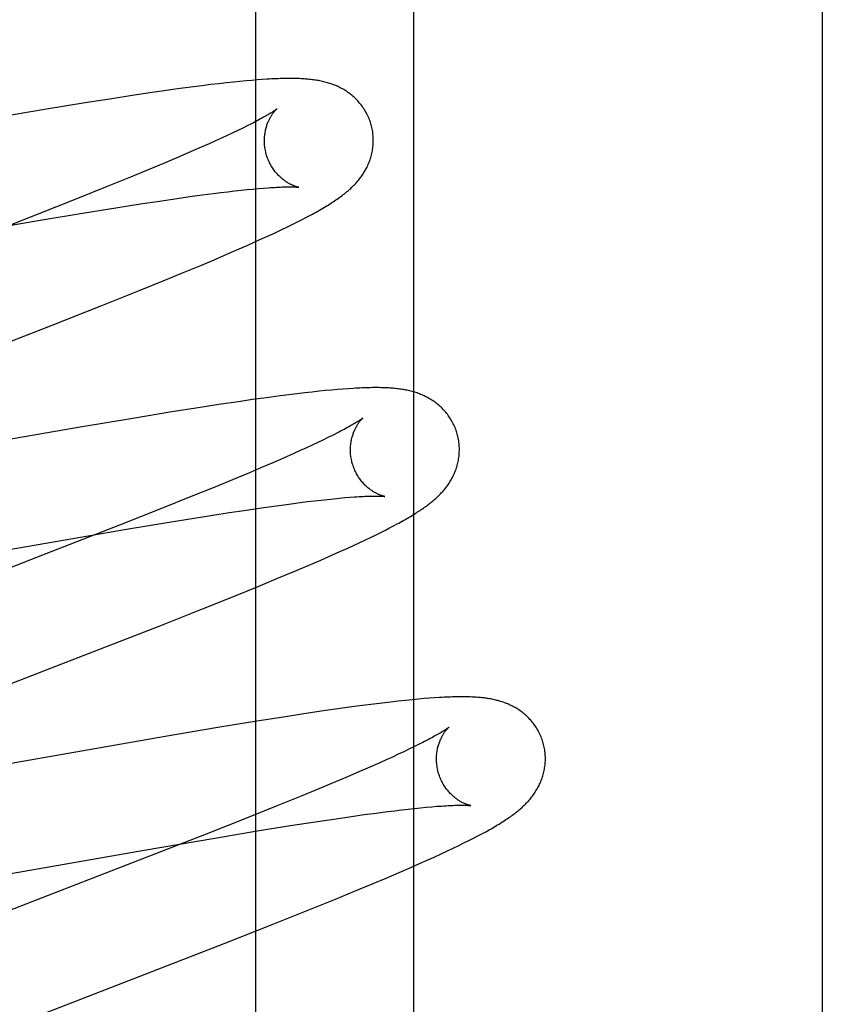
# Model space of a CAD drawing. Header units: inches. Extents: x 0 to 268, y 0 to 174.
# Tile 47 of 71: x 93.365 to 93.512, y 89.348 to 89.529. Entities that reach past the tile are written whole.
import ezdxf

# ---------------------------------------------------------------- set-up
doc = ezdxf.new("R2010")
doc.units = ezdxf.units.IN
doc.header["$LTSCALE"] = 14.749625
doc.header["$MEASUREMENT"] = 0
doc.linetypes.add('HIDDEN', pattern=[0.2, 0.1, -0.1])
doc.layers.add('DEFAULT_2', color=8, linetype='HIDDEN')
doc.layers.add('RIGHTHAND_DOOR_ASSEMBLY', color=7, linetype='CONTINUOUS')

msp = doc.modelspace()

# ---------------------------------------------------------------- linework, layer by layer
at = {"layer": 'DEFAULT_2', "color": 8, "linetype": 'HIDDEN'}
for p, q in [((93.4373, 85.43999), (93.4373, 90.94049)), ((93.40151, 89.51698), (93.40002, 89.51681)), ((93.4029, 89.51714), (93.40151, 89.51698)), ((93.40419, 89.51728), (93.4029, 89.51714)), ((93.40539, 89.5174), (93.40419, 89.51728)), ((93.40651, 89.51751), (93.40539, 89.5174)), ((93.40756, 89.5176), (93.40651, 89.51751)), ((93.40855, 89.51768), (93.40756, 89.5176)), ((93.40948, 89.51774), (93.40855, 89.51768)), ((93.38926, 89.51535), (93.38564, 89.51481)), ((93.39188, 89.51573), (93.38926, 89.51535)), ((93.39441, 89.51608), (93.39188, 89.51573)), ((93.39686, 89.51641), (93.39441, 89.51608)), ((93.39846, 89.51662), (93.39686, 89.51641)), ((93.40002, 89.51681), (93.39846, 89.51662)), ((93.37701, 89.51346), (93.36986, 89.51229)), ((93.38188, 89.51423), (93.37701, 89.51346)), ((93.38564, 89.51481), (93.38188, 89.51423)), ((93.36986, 89.51229), (93.36019, 89.51065)), ((93.40751, 89.50963), (93.40674, 89.50924)), ((93.40408, 89.50795), (93.40307, 89.50747)), ((93.40502, 89.5084), (93.40408, 89.50795)), ((93.40591, 89.50883), (93.40502, 89.5084)), ((93.40674, 89.50924), (93.40591, 89.50883)), ((93.40089, 89.50647), (93.39972, 89.50594)), ((93.40201, 89.50698), (93.40089, 89.50647)), ((93.40307, 89.50747), (93.40201, 89.50698)), ((93.3959, 89.50426), (93.39382, 89.50337)), ((93.39787, 89.50512), (93.3959, 89.50426)), ((93.39972, 89.50594), (93.39787, 89.50512)), ((93.39164, 89.50244), (93.38856, 89.50115)), ((93.39382, 89.50337), (93.39164, 89.50244)), ((93.38856, 89.50115), (93.38532, 89.49981)), ((93.38532, 89.49981), (93.38104, 89.49807)), ((93.38104, 89.49807), (93.37559, 89.49588)), ((93.40055, 89.49682), (93.40189, 89.49698)), ((93.40189, 89.49698), (93.40318, 89.49714)), ((93.40318, 89.49714), (93.40441, 89.49728)), ((93.40441, 89.49728), (93.40559, 89.49741)), ((93.40559, 89.49741), (93.40671, 89.49753)), ((93.40671, 89.49753), (93.40777, 89.49763)), ((93.40777, 89.49763), (93.40876, 89.49772)), ((93.40876, 89.49772), (93.4097, 89.4978)), ((93.37559, 89.49588), (93.36788, 89.49283)), ((93.38717, 89.49491), (93.39062, 89.49543)), ((93.39062, 89.49543), (93.39389, 89.49591)), ((93.39389, 89.49591), (93.39622, 89.49624)), ((93.39622, 89.49624), (93.39845, 89.49654)), ((93.39845, 89.49654), (93.40055, 89.49682)), ((93.37688, 89.49327), (93.38264, 89.4942)), ((93.38264, 89.4942), (93.38717, 89.49491)), ((93.36788, 89.49283), (93.35551, 89.48799)), ((93.35569, 89.48968), (93.36873, 89.49192)), ((93.36873, 89.49192), (93.37688, 89.49327)), ((93.4151, 89.49117), (93.41599, 89.49162)), ((93.41599, 89.49162), (93.41683, 89.49204)), ((93.41683, 89.49204), (93.41761, 89.49245)), ((93.41197, 89.48966), (93.41309, 89.49019)), ((93.41309, 89.49019), (93.41413, 89.4907)), ((93.41413, 89.4907), (93.4151, 89.49117)), ((93.40674, 89.48728), (93.40815, 89.48791)), ((93.40815, 89.48791), (93.40949, 89.48852)), ((93.40949, 89.48852), (93.41077, 89.4891)), ((93.41077, 89.4891), (93.41197, 89.48966)), ((93.403, 89.48564), (93.40528, 89.48663)), ((93.40528, 89.48663), (93.40674, 89.48728)), ((93.3982, 89.48361), (93.40064, 89.48463)), ((93.40064, 89.48463), (93.403, 89.48564)), ((93.39483, 89.48221), (93.3982, 89.48361)), ((93.38675, 89.47891), (93.39132, 89.48076)), ((93.39132, 89.48076), (93.39483, 89.48221)), ((93.38002, 89.47622), (93.38675, 89.47891)), ((93.37091, 89.47263), (93.38002, 89.47622)), ((93.34483, 89.46252), (93.37091, 89.47263)), ((93.42332, 89.4608), (93.42226, 89.46071)), ((93.42431, 89.46088), (93.42332, 89.4608)), ((93.42526, 89.46095), (93.42431, 89.46088)), ((93.40773, 89.45895), (93.40512, 89.45857)), ((93.41028, 89.4593), (93.40773, 89.45895)), ((93.41275, 89.45963), (93.41028, 89.4593)), ((93.41434, 89.45983), (93.41275, 89.45963)), ((93.41585, 89.46002), (93.41434, 89.45983)), ((93.41728, 89.46019), (93.41585, 89.46002)), ((93.41864, 89.46034), (93.41728, 89.46019)), ((93.41992, 89.46048), (93.41864, 89.46034)), ((93.42113, 89.4606), (93.41992, 89.46048)), ((93.42226, 89.46071), (93.42113, 89.4606)), ((93.39775, 89.45745), (93.39287, 89.45668)), ((93.4015, 89.45803), (93.39775, 89.45745)), ((93.40512, 89.45857), (93.4015, 89.45803)), ((93.38572, 89.45551), (93.37605, 89.45388)), ((93.39287, 89.45668), (93.38572, 89.45551)), ((93.37605, 89.45388), (93.33076, 89.44599)), ((93.42154, 89.45197), (93.42064, 89.45153)), ((93.42239, 89.45238), (93.42154, 89.45197)), ((93.42316, 89.45278), (93.42239, 89.45238)), ((93.4176, 89.4501), (93.41647, 89.44958)), ((93.41867, 89.45059), (93.4176, 89.4501)), ((93.41969, 89.45107), (93.41867, 89.45059)), ((93.42064, 89.45153), (93.41969, 89.45107)), ((93.41342, 89.44822), (93.41143, 89.44736)), ((93.41529, 89.44905), (93.41342, 89.44822)), ((93.41647, 89.44958), (93.41529, 89.44905)), ((93.40934, 89.44646), (93.40714, 89.44552)), ((93.41143, 89.44736), (93.40934, 89.44646)), ((93.40714, 89.44552), (93.40404, 89.44423)), ((93.40078, 89.44289), (93.39647, 89.44113)), ((93.40404, 89.44423), (93.40078, 89.44289)), ((93.39647, 89.44113), (93.391, 89.43894)), ((93.42365, 89.44085), (93.42465, 89.44094)), ((93.42465, 89.44094), (93.42558, 89.44102)), ((93.40652, 89.43866), (93.40979, 89.43914)), ((93.40979, 89.43914), (93.41212, 89.43946)), ((93.41212, 89.43946), (93.41435, 89.43977)), ((93.41435, 89.43977), (93.41645, 89.44004)), ((93.41645, 89.44004), (93.41779, 89.44021)), ((93.41779, 89.44021), (93.41908, 89.44036)), ((93.41908, 89.44036), (93.42031, 89.4405)), ((93.42031, 89.4405), (93.42148, 89.44063)), ((93.42148, 89.44063), (93.4226, 89.44075)), ((93.4226, 89.44075), (93.42365, 89.44085)), ((93.391, 89.43894), (93.38326, 89.43587)), ((93.39276, 89.4365), (93.39853, 89.43743)), ((93.39853, 89.43743), (93.40307, 89.43814)), ((93.40307, 89.43814), (93.40652, 89.43866)), ((93.38326, 89.43587), (93.36978, 89.43061)), ((93.3846, 89.43514), (93.39276, 89.4365)), ((93.43286, 89.43538), (93.43358, 89.43575)), ((93.43358, 89.43575), (93.43425, 89.43611)), ((93.37153, 89.4329), (93.3846, 89.43514)), ((93.42847, 89.43321), (93.42947, 89.43368)), ((93.42947, 89.43368), (93.4304, 89.43414)), ((93.4304, 89.43414), (93.43128, 89.43457)), ((93.43128, 89.43457), (93.4321, 89.43498)), ((93.4321, 89.43498), (93.43286, 89.43538)), ((93.32571, 89.42492), (93.37153, 89.4329)), ((93.42505, 89.43162), (93.42626, 89.43217)), ((93.42626, 89.43217), (93.4274, 89.4327)), ((93.4274, 89.4327), (93.42847, 89.43321)), ((93.36978, 89.43061), (93.34205, 89.41988)), ((93.42023, 89.42948), (93.4224, 89.43043)), ((93.4224, 89.43043), (93.42376, 89.43104)), ((93.42376, 89.43104), (93.42505, 89.43162)), ((93.4155, 89.42745), (93.41791, 89.42848)), ((93.41791, 89.42848), (93.42023, 89.42948)), ((93.41218, 89.42606), (93.4155, 89.42745)), ((93.4042, 89.42279), (93.40872, 89.42463)), ((93.40872, 89.42463), (93.41218, 89.42606)), ((93.39852, 89.42051), (93.4042, 89.42279)), ((93.39055, 89.41735), (93.39852, 89.42051)), ((93.37682, 89.41199), (93.39055, 89.41735)), ((93.36023, 89.40557), (93.37682, 89.41199)), ((93.42996, 89.40302), (93.42837, 89.40282)), ((93.43152, 89.40322), (93.42996, 89.40302)), ((93.43303, 89.4034), (93.43152, 89.40322)), ((93.43445, 89.40356), (93.43303, 89.4034)), ((93.43577, 89.4037), (93.43445, 89.40356)), ((93.437, 89.40382), (93.43577, 89.4037)), ((93.43815, 89.40393), (93.437, 89.40382)), ((93.43921, 89.40402), (93.43815, 89.40393)), ((93.44021, 89.4041), (93.43921, 89.40402)), ((93.44115, 89.40417), (93.44021, 89.4041)), ((93.41714, 89.40122), (93.41338, 89.40064)), ((93.42076, 89.40176), (93.41714, 89.40122)), ((93.42338, 89.40214), (93.42076, 89.40176)), ((93.42592, 89.40249), (93.42338, 89.40214)), ((93.42837, 89.40282), (93.42592, 89.40249)), ((93.4085, 89.39986), (93.40136, 89.39869)), ((93.41338, 89.40064), (93.4085, 89.39986)), ((93.40136, 89.39869), (93.39169, 89.39706)), ((93.39169, 89.39706), (93.34643, 89.38917)), ((93.43894, 89.39597), (93.43816, 89.39558)), ((93.43547, 89.39427), (93.43445, 89.3938)), ((93.43642, 89.39473), (93.43547, 89.39427)), ((93.43732, 89.39517), (93.43642, 89.39473)), ((93.43816, 89.39558), (93.43732, 89.39517)), ((93.43108, 89.39226), (93.42922, 89.39144)), ((93.43226, 89.39279), (93.43108, 89.39226)), ((93.43338, 89.3933), (93.43226, 89.39279)), ((93.43445, 89.3938), (93.43338, 89.3933)), ((93.42724, 89.39058), (93.42516, 89.38968)), ((93.42922, 89.39144), (93.42724, 89.39058)), ((93.42296, 89.38875), (93.41989, 89.38746)), ((93.42516, 89.38968), (93.42296, 89.38875)), ((93.41989, 89.38746), (93.41664, 89.38612)), ((93.41664, 89.38612), (93.41235, 89.38438)), ((93.41235, 89.38438), (93.40691, 89.38219)), ((93.42818, 89.38271), (93.43038, 89.38301)), ((93.43038, 89.38301), (93.43247, 89.38328)), ((93.43247, 89.38328), (93.4338, 89.38344)), ((93.4338, 89.38344), (93.43508, 89.38359)), ((93.43508, 89.38359), (93.43629, 89.38373)), ((93.43629, 89.38373), (93.43746, 89.38386)), ((93.43746, 89.38386), (93.43856, 89.38397)), ((93.43856, 89.38397), (93.4396, 89.38407)), ((93.4396, 89.38407), (93.44059, 89.38416)), ((93.44059, 89.38416), (93.44151, 89.38424)), ((93.40691, 89.38219), (93.39919, 89.37914)), ((93.41467, 89.38069), (93.41918, 89.38139)), ((93.41918, 89.38139), (93.42261, 89.38191)), ((93.42261, 89.38191), (93.42586, 89.38238)), ((93.42586, 89.38238), (93.42818, 89.38271)), ((93.40081, 89.37842), (93.40893, 89.37977)), ((93.40893, 89.37977), (93.41467, 89.38069)), ((93.39919, 89.37914), (93.38578, 89.3739)), ((93.38779, 89.37619), (93.40081, 89.37842)), ((93.44652, 89.37751), (93.44742, 89.37796)), ((93.44742, 89.37796), (93.44826, 89.37838)), ((93.44826, 89.37838), (93.44905, 89.37879)), ((93.34207, 89.36823), (93.38779, 89.37619)), ((93.44231, 89.3755), (93.44347, 89.37604)), ((93.44347, 89.37604), (93.44455, 89.37655)), ((93.44455, 89.37655), (93.44557, 89.37704)), ((93.44557, 89.37704), (93.44652, 89.37751)), ((93.43835, 89.37371), (93.43975, 89.37434)), ((93.43975, 89.37434), (93.44107, 89.37493)), ((93.44107, 89.37493), (93.44231, 89.3755)), ((93.38578, 89.3739), (93.34473, 89.35798)), ((93.43461, 89.37207), (93.43688, 89.37306)), ((93.43688, 89.37306), (93.43835, 89.37371)), ((93.42983, 89.37004), (93.43226, 89.37107)), ((93.43226, 89.37107), (93.43461, 89.37207)), ((93.42294, 89.3672), (93.42645, 89.36864)), ((93.42645, 89.36864), (93.42983, 89.37004)), ((93.41837, 89.36534), (93.42294, 89.3672)), ((93.41164, 89.36266), (93.41837, 89.36534)), ((93.40252, 89.35906), (93.41164, 89.36266)), ((93.35522, 89.34071), (93.40252, 89.35906))]:
    msp.add_line(p, q, dxfattribs=at)
for points in [[(93.42949, 89.50942), (93.42943, 89.50963), (93.42935, 89.50988), (93.42927, 89.51012), (93.42918, 89.51037), (93.42909, 89.51061), (93.42898, 89.51084), (93.42888, 89.51108), (93.42877, 89.51131), (93.42865, 89.51154), (93.42852, 89.51177), (93.4284, 89.51199), (93.42826, 89.51221), (93.42813, 89.51242), (93.42798, 89.51263), (93.42784, 89.51284), (93.42769, 89.51304), (93.42753, 89.51324), (93.42737, 89.51343), (93.42721, 89.51362), (93.42704, 89.51381), (93.42687, 89.51399), (93.4267, 89.51416), (93.42653, 89.51433), (93.42635, 89.51449), (93.42617, 89.51465), (93.42599, 89.51481), (93.4258, 89.51496), (93.42562, 89.51511), (93.42543, 89.51525), (93.42523, 89.51539), (93.42504, 89.51552), (93.42484, 89.51565), (93.42464, 89.51578), (93.42444, 89.5159), (93.42423, 89.51601), (93.42403, 89.51613), (93.42382, 89.51624), (93.42361, 89.51634), (93.4234, 89.51644), (93.42319, 89.51653), (93.42298, 89.51663), (93.42277, 89.51671), (93.42255, 89.5168), (93.42233, 89.51688), (93.42211, 89.51696), (93.42189, 89.51703), (93.42167, 89.5171), (93.42144, 89.51717), (93.42122, 89.51723), (93.42099, 89.51729), (93.42076, 89.51735), (93.42054, 89.5174), (93.42031, 89.51745), (93.42008, 89.5175), (93.41985, 89.51754), (93.41962, 89.51758), (93.41938, 89.51762), (93.41915, 89.51766), (93.41891, 89.51769), (93.41867, 89.51772), (93.41843, 89.51775), (93.41818, 89.51778), (93.41794, 89.5178), (93.41768, 89.51782), (93.41743, 89.51784), (93.41716, 89.51786), (93.4169, 89.51788), (93.41662, 89.51789), (93.41634, 89.51791), (93.41606, 89.51792), (93.41576, 89.51793), (93.41546, 89.51793), (93.41515, 89.51794), (93.41484, 89.51794), (93.41451, 89.51794), (93.41418, 89.51794), (93.41384, 89.51794), (93.41349, 89.51793), (93.41313, 89.51792), (93.41277, 89.51791), (93.41239, 89.5179), (93.41201, 89.51788), (93.41161, 89.51787), (93.41121, 89.51785), (93.41079, 89.51783), (93.41036, 89.5178), (93.40948, 89.51774)], [(93.41217, 89.51235), (93.41216, 89.51235), (93.41215, 89.51233), (93.41212, 89.51231), (93.41209, 89.51229), (93.41205, 89.51226), (93.412, 89.51222), (93.41193, 89.51217), (93.41186, 89.51212), (93.41178, 89.51206), (93.41168, 89.512), (93.41157, 89.51192), (93.41145, 89.51184), (93.41131, 89.51176), (93.41116, 89.51166), (93.411, 89.51156), (93.41082, 89.51145), (93.41063, 89.51134), (93.41042, 89.51122), (93.4102, 89.51109), (93.40996, 89.51095), (93.40971, 89.51081), (93.40944, 89.51066), (93.40916, 89.5105), (93.40886, 89.51034), (93.40854, 89.51017), (93.40821, 89.51), (93.40787, 89.50982), (93.40751, 89.50963)], [(93.41022, 89.50406), (93.41017, 89.50426), (93.41012, 89.50449), (93.41007, 89.50472), (93.41002, 89.50496), (93.40999, 89.50519), (93.40995, 89.50543), (93.40993, 89.50566), (93.40991, 89.5059), (93.4099, 89.50613), (93.40989, 89.50636), (93.40989, 89.50659), (93.40989, 89.50681), (93.4099, 89.50704), (93.40992, 89.50726), (93.40994, 89.50747), (93.40997, 89.50769), (93.41, 89.5079), (93.41003, 89.5081), (93.41007, 89.5083), (93.41011, 89.50849), (93.41015, 89.50868), (93.4102, 89.50887), (93.41025, 89.50905), (93.41031, 89.50922), (93.41036, 89.50939), (93.41042, 89.50956), (93.41048, 89.50972), (93.41054, 89.50987), (93.4106, 89.51002), (93.41067, 89.51017), (93.41073, 89.5103), (93.4108, 89.51044), (93.41086, 89.51057), (93.41093, 89.51069), (93.411, 89.51081), (93.41106, 89.51093), (93.41113, 89.51104), (93.41119, 89.51114), (93.41126, 89.51125), (93.41132, 89.51134), (93.41139, 89.51144), (93.41145, 89.51152), (93.41151, 89.51161), (93.41157, 89.51169), (93.41163, 89.51177), (93.41169, 89.51184), (93.41175, 89.51191), (93.4118, 89.51197), (93.41185, 89.51203), (93.4119, 89.51208), (93.41195, 89.51213), (93.41199, 89.51218), (93.41203, 89.51222), (93.41206, 89.51225), (93.4121, 89.51228), (93.41212, 89.51231), (93.41214, 89.51233), (93.41216, 89.51234), (93.41217, 89.51235), (93.41217, 89.51235)], [(93.41761, 89.49245), (93.41799, 89.49265), (93.41835, 89.49284), (93.4187, 89.49303), (93.41904, 89.49322), (93.41938, 89.49341), (93.4197, 89.49359), (93.42002, 89.49377), (93.42032, 89.49394), (93.42062, 89.49412), (93.42091, 89.49429), (93.4212, 89.49446), (93.42148, 89.49463), (93.42175, 89.4948), (93.42201, 89.49497), (93.42227, 89.49513), (93.42252, 89.4953), (93.42277, 89.49546), (93.42301, 89.49562), (93.42325, 89.49579), (93.42348, 89.49595), (93.42371, 89.49611), (93.42393, 89.49627), (93.42415, 89.49644), (93.42436, 89.4966), (93.42457, 89.49676), (93.42477, 89.49693), (93.42497, 89.49709), (93.42517, 89.49725), (93.42536, 89.49742), (93.42554, 89.49758), (93.42573, 89.49775), (93.4259, 89.49792), (93.42608, 89.49809), (93.42625, 89.49826), (93.42642, 89.49843), (93.42658, 89.49861), (93.42674, 89.49878), (93.4269, 89.49896), (93.42706, 89.49914), (93.42721, 89.49932), (93.42735, 89.4995), (93.42749, 89.49969), (93.42763, 89.49987), (93.42777, 89.50006), (93.4279, 89.50025), (93.42803, 89.50045), (93.42815, 89.50065), (93.42828, 89.50085), (93.4284, 89.50105), (93.42851, 89.50126), (93.42862, 89.50147), (93.42873, 89.50168), (93.42883, 89.50189), (93.42893, 89.50211), (93.42902, 89.50232), (93.42911, 89.50254), (93.4292, 89.50276), (93.42928, 89.50299), (93.42935, 89.50322), (93.42942, 89.50345), (93.42949, 89.50368), (93.42955, 89.50391), (93.42961, 89.50415), (93.42966, 89.50439), (93.42971, 89.50464), (93.42975, 89.50488), (93.42979, 89.50513), (93.42982, 89.50538), (93.42984, 89.50563), (93.42986, 89.50588), (93.42987, 89.50614), (93.42988, 89.50639), (93.42988, 89.50665), (93.42988, 89.5069), (93.42987, 89.50716), (93.42985, 89.50742), (93.42982, 89.50767), (93.42979, 89.50793), (93.42976, 89.50819), (93.42972, 89.50844), (93.42967, 89.5087), (93.42961, 89.50895), (93.42955, 89.50921), (93.42949, 89.50942)], [(93.41617, 89.49796), (93.41618, 89.49796), (93.41617, 89.49796), (93.41616, 89.49796), (93.41613, 89.49797), (93.41611, 89.49797), (93.41607, 89.49798), (93.41603, 89.49799), (93.41598, 89.498), (93.41593, 89.49802), (93.41587, 89.49803), (93.4158, 89.49805), (93.41573, 89.49807), (93.41566, 89.4981), (93.41558, 89.49812), (93.4155, 89.49815), (93.41541, 89.49818), (93.41532, 89.49822), (93.41523, 89.49826), (93.41513, 89.4983), (93.41503, 89.49834), (93.41493, 89.49839), (93.41482, 89.49844), (93.41471, 89.49849), (93.4146, 89.49855), (93.41449, 89.49861), (93.41437, 89.49867), (93.41426, 89.49874), (93.41413, 89.49881), (93.41401, 89.49889), (93.41389, 89.49897), (93.41376, 89.49906), (93.41363, 89.49915), (93.4135, 89.49924), (93.41337, 89.49934), (93.41323, 89.49945), (93.4131, 89.49956), (93.41296, 89.49968), (93.41283, 89.4998), (93.41269, 89.49993), (93.41255, 89.50006), (93.41242, 89.5002), (93.41228, 89.50035), (93.41214, 89.5005), (93.41201, 89.50066), (93.41187, 89.50082), (93.41174, 89.50099), (93.41161, 89.50116), (93.41149, 89.50134), (93.41136, 89.50153), (93.41124, 89.50172), (93.41113, 89.50192), (93.41101, 89.50212), (93.41091, 89.50232), (93.4108, 89.50253), (93.4107, 89.50274), (93.41061, 89.50296), (93.41052, 89.50318), (93.41043, 89.5034), (93.41036, 89.50363), (93.41028, 89.50386), (93.41022, 89.50406)], [(93.4097, 89.4978), (93.41058, 89.49787), (93.41099, 89.49789), (93.41139, 89.49792), (93.41177, 89.49794), (93.41213, 89.49796), (93.41248, 89.49798), (93.41281, 89.49799), (93.41312, 89.49801), (93.41342, 89.49802), (93.4137, 89.49802), (93.41397, 89.49803), (93.41422, 89.49803), (93.41445, 89.49803), (93.41466, 89.49803), (93.41486, 89.49803), (93.41504, 89.49803), (93.41521, 89.49802), (93.41536, 89.49802), (93.41549, 89.49801), (93.41561, 89.49801), (93.41572, 89.498), (93.41582, 89.49799), (93.4159, 89.49799), (93.41597, 89.49798), (93.41603, 89.49798), (93.41608, 89.49797), (93.41612, 89.49797), (93.41615, 89.49796), (93.41617, 89.49796), (93.41617, 89.49796)], [(93.44528, 89.45262), (93.44522, 89.45284), (93.44515, 89.45309), (93.44506, 89.45333), (93.44497, 89.45357), (93.44488, 89.45382), (93.44477, 89.45405), (93.44467, 89.45429), (93.44456, 89.45452), (93.44444, 89.45475), (93.44431, 89.45498), (93.44419, 89.4552), (93.44405, 89.45542), (93.44391, 89.45563), (93.44377, 89.45584), (93.44363, 89.45605), (93.44347, 89.45625), (93.44332, 89.45645), (93.44316, 89.45664), (93.443, 89.45683), (93.44283, 89.45702), (93.44266, 89.4572), (93.44249, 89.45737), (93.44232, 89.45754), (93.44214, 89.45771), (93.44196, 89.45787), (93.44178, 89.45802), (93.44159, 89.45817), (93.4414, 89.45832), (93.44121, 89.45846), (93.44102, 89.4586), (93.44083, 89.45873), (93.44063, 89.45886), (93.44043, 89.45899), (93.44022, 89.45911), (93.44002, 89.45923), (93.43981, 89.45934), (93.43961, 89.45945), (93.4394, 89.45955), (93.43919, 89.45965), (93.43898, 89.45975), (93.43877, 89.45984), (93.43855, 89.45992), (93.43834, 89.46001), (93.43812, 89.46009), (93.4379, 89.46017), (93.43768, 89.46024), (93.43745, 89.46031), (93.43723, 89.46038), (93.437, 89.46044), (93.43678, 89.4605), (93.43655, 89.46056), (93.43632, 89.46061), (93.43609, 89.46066), (93.43587, 89.4607), (93.43564, 89.46075), (93.4354, 89.46079), (93.43517, 89.46083), (93.43494, 89.46086), (93.4347, 89.4609), (93.43447, 89.46093), (93.43423, 89.46096), (93.43398, 89.46098), (93.43374, 89.46101), (93.43349, 89.46103), (93.43323, 89.46105), (93.43297, 89.46107), (93.4327, 89.46109), (93.43243, 89.4611), (93.43215, 89.46111), (93.43186, 89.46113), (93.43157, 89.46113), (93.43127, 89.46114), (93.43096, 89.46115), (93.43064, 89.46115), (93.43031, 89.46115), (93.42998, 89.46115), (93.42964, 89.46115), (93.42929, 89.46114), (93.42893, 89.46113), (93.42856, 89.46112), (93.42819, 89.46111), (93.4278, 89.46109), (93.4274, 89.46108), (93.42699, 89.46106), (93.42658, 89.46103), (93.42615, 89.46101), (93.42526, 89.46095)], [(93.42797, 89.45556), (93.42796, 89.45556), (93.42794, 89.45554), (93.42792, 89.45553), (93.42789, 89.4555), (93.42785, 89.45547), (93.4278, 89.45544), (93.42774, 89.4554), (93.42767, 89.45535), (93.4276, 89.45529), (93.4275, 89.45523), (93.4274, 89.45516), (93.42729, 89.45509), (93.42716, 89.455), (93.42702, 89.45492), (93.42687, 89.45482), (93.4267, 89.45472), (93.42653, 89.45461), (93.42633, 89.45449), (93.42612, 89.45437), (93.4259, 89.45424), (93.42566, 89.45411), (93.42541, 89.45397), (93.42513, 89.45382), (93.42485, 89.45366), (93.42454, 89.45349), (93.42422, 89.45332), (93.42388, 89.45315), (93.42353, 89.45296), (93.42316, 89.45278)], [(93.42602, 89.44727), (93.42596, 89.44747), (93.42591, 89.4477), (93.42586, 89.44794), (93.42581, 89.44817), (93.42578, 89.44841), (93.42574, 89.44864), (93.42572, 89.44887), (93.4257, 89.44911), (93.42569, 89.44934), (93.42568, 89.44957), (93.42568, 89.4498), (93.42569, 89.45002), (93.4257, 89.45025), (93.42571, 89.45047), (93.42573, 89.45068), (93.42576, 89.4509), (93.42579, 89.45111), (93.42582, 89.45131), (93.42586, 89.45151), (93.4259, 89.45171), (93.42595, 89.4519), (93.426, 89.45208), (93.42605, 89.45226), (93.4261, 89.45244), (93.42616, 89.45261), (93.42621, 89.45277), (93.42627, 89.45293), (93.42633, 89.45309), (93.4264, 89.45324), (93.42646, 89.45338), (93.42653, 89.45352), (93.42659, 89.45366), (93.42666, 89.45378), (93.42672, 89.45391), (93.42679, 89.45403), (93.42686, 89.45414), (93.42692, 89.45425), (93.42699, 89.45436), (93.42705, 89.45446), (93.42712, 89.45456), (93.42718, 89.45465), (93.42725, 89.45474), (93.42731, 89.45482), (93.42737, 89.4549), (93.42743, 89.45498), (93.42749, 89.45505), (93.42754, 89.45512), (93.4276, 89.45518), (93.42765, 89.45524), (93.42769, 89.45529), (93.42774, 89.45534), (93.42778, 89.45539), (93.42782, 89.45543), (93.42786, 89.45546), (93.42789, 89.45549), (93.42791, 89.45552), (93.42793, 89.45554), (93.42795, 89.45555), (93.42796, 89.45556), (93.42797, 89.45556)], [(93.43425, 89.43611), (93.43457, 89.43628), (93.43488, 89.43646), (93.43518, 89.43662), (93.43547, 89.43679), (93.43576, 89.43695), (93.43603, 89.43711), (93.4363, 89.43726), (93.43656, 89.43742), (93.43682, 89.43757), (93.43707, 89.43772), (93.43731, 89.43787), (93.43755, 89.43802), (93.43778, 89.43816), (93.43801, 89.43831), (93.43824, 89.43845), (93.43846, 89.4386), (93.43867, 89.43874), (93.43888, 89.43889), (93.43909, 89.43903), (93.4393, 89.43918), (93.4395, 89.43932), (93.43969, 89.43946), (93.43989, 89.43961), (93.44008, 89.43976), (93.44027, 89.4399), (93.44046, 89.44005), (93.44064, 89.4402), (93.44082, 89.44035), (93.441, 89.4405), (93.44118, 89.44066), (93.44136, 89.44081), (93.44153, 89.44097), (93.4417, 89.44113), (93.44187, 89.4413), (93.44204, 89.44146), (93.4422, 89.44163), (93.44236, 89.4418), (93.44252, 89.44197), (93.44268, 89.44215), (93.44283, 89.44233), (93.44298, 89.44251), (93.44313, 89.44269), (93.44327, 89.44287), (93.44341, 89.44306), (93.44354, 89.44325), (93.44367, 89.44344), (93.4438, 89.44363), (93.44393, 89.44383), (93.44405, 89.44403), (93.44417, 89.44423), (93.44429, 89.44444), (93.4444, 89.44465), (93.44451, 89.44486), (93.44461, 89.44507), (93.44471, 89.44529), (93.4448, 89.44551), (93.44489, 89.44573), (93.44498, 89.44595), (93.44506, 89.44618), (93.44514, 89.4464), (93.44521, 89.44663), (93.44528, 89.44687), (93.44534, 89.4471), (93.4454, 89.44734), (93.44545, 89.44758), (93.4455, 89.44783), (93.44554, 89.44807), (93.44558, 89.44832), (93.44561, 89.44857), (93.44563, 89.44882), (93.44565, 89.44908), (93.44566, 89.44933), (93.44567, 89.44959), (93.44567, 89.44985), (93.44567, 89.4501), (93.44566, 89.45036), (93.44564, 89.45062), (93.44562, 89.45088), (93.44559, 89.45114), (93.44555, 89.45139), (93.44551, 89.45165), (93.44546, 89.45191), (93.4454, 89.45216), (93.44534, 89.45241), (93.44528, 89.45262)], [(93.43196, 89.44117), (93.43197, 89.44117), (93.43196, 89.44117), (93.43195, 89.44117), (93.43193, 89.44118), (93.4319, 89.44118), (93.43186, 89.44119), (93.43182, 89.4412), (93.43178, 89.44121), (93.43172, 89.44122), (93.43166, 89.44124), (93.4316, 89.44126), (93.43153, 89.44128), (93.43146, 89.4413), (93.43138, 89.44133), (93.4313, 89.44136), (93.43121, 89.44139), (93.43112, 89.44142), (93.43103, 89.44146), (93.43093, 89.4415), (93.43083, 89.44154), (93.43073, 89.44159), (93.43062, 89.44164), (93.43051, 89.44169), (93.4304, 89.44175), (93.43029, 89.44181), (93.43017, 89.44187), (93.43006, 89.44194), (93.42993, 89.44201), (93.42981, 89.44209), (93.42969, 89.44217), (93.42956, 89.44226), (93.42943, 89.44235), (93.4293, 89.44244), (93.42916, 89.44255), (93.42903, 89.44265), (93.4289, 89.44276), (93.42876, 89.44288), (93.42863, 89.443), (93.42849, 89.44313), (93.42835, 89.44326), (93.42821, 89.4434), (93.42808, 89.44355), (93.42794, 89.4437), (93.4278, 89.44386), (93.42767, 89.44402), (93.42754, 89.44419), (93.42741, 89.44437), (93.42728, 89.44455), (93.42716, 89.44473), (93.42704, 89.44492), (93.42692, 89.44512), (93.42681, 89.44532), (93.4267, 89.44553), (93.42659, 89.44573), (93.42649, 89.44595), (93.4264, 89.44617), (93.42631, 89.44639), (93.42623, 89.44661), (93.42615, 89.44684), (93.42607, 89.44707), (93.42602, 89.44727)], [(93.42558, 89.44102), (93.42645, 89.44108), (93.42686, 89.44111), (93.42726, 89.44113), (93.42763, 89.44116), (93.428, 89.44117), (93.42834, 89.44119), (93.42867, 89.44121), (93.42898, 89.44122), (93.42927, 89.44123), (93.42954, 89.44123), (93.42979, 89.44124), (93.43003, 89.44124), (93.43026, 89.44124), (93.43046, 89.44124), (93.43065, 89.44124), (93.43083, 89.44124), (93.43099, 89.44123), (93.43114, 89.44123), (93.43128, 89.44122), (93.4314, 89.44122), (93.43151, 89.44121), (93.4316, 89.4412), (93.43169, 89.4412), (93.43176, 89.44119), (93.43182, 89.44119), (93.43187, 89.44118), (93.43191, 89.44118), (93.43194, 89.44117), (93.43196, 89.44117), (93.43196, 89.44117)], [(93.46108, 89.39583), (93.46101, 89.39605), (93.46094, 89.39629), (93.46085, 89.39654), (93.46076, 89.39678), (93.46067, 89.39702), (93.46057, 89.39726), (93.46046, 89.3975), (93.46035, 89.39773), (93.46023, 89.39796), (93.46011, 89.39818), (93.45998, 89.39841), (93.45985, 89.39863), (93.45971, 89.39884), (93.45957, 89.39905), (93.45942, 89.39926), (93.45927, 89.39946), (93.45911, 89.39966), (93.45895, 89.39985), (93.45879, 89.40004), (93.45863, 89.40022), (93.45846, 89.4004), (93.45829, 89.40058), (93.45811, 89.40075), (93.45793, 89.40091), (93.45775, 89.40107), (93.45757, 89.40123), (93.45739, 89.40138), (93.4572, 89.40152), (93.45701, 89.40166), (93.45682, 89.4018), (93.45662, 89.40194), (93.45643, 89.40207), (93.45623, 89.40219), (93.45602, 89.40231), (93.45582, 89.40243), (93.45561, 89.40254), (93.4554, 89.40265), (93.4552, 89.40276), (93.45499, 89.40285), (93.45478, 89.40295), (93.45457, 89.40304), (93.45435, 89.40313), (93.45414, 89.40321), (93.45392, 89.40329), (93.4537, 89.40337), (93.45348, 89.40345), (93.45325, 89.40352), (93.45303, 89.40358), (93.4528, 89.40365), (93.45258, 89.40371), (93.45235, 89.40376), (93.45212, 89.40381), (93.4519, 89.40386), (93.45167, 89.40391), (93.45144, 89.40396), (93.45121, 89.404), (93.45098, 89.40403), (93.45074, 89.40407), (93.45051, 89.4041), (93.45027, 89.40414), (93.45003, 89.40416), (93.44979, 89.40419), (93.44954, 89.40422), (93.44929, 89.40424), (93.44904, 89.40426), (93.44878, 89.40428), (93.44851, 89.40429), (93.44824, 89.40431), (93.44796, 89.40432), (93.44768, 89.40433), (93.44739, 89.40434), (93.44709, 89.40435), (93.44678, 89.40436), (93.44647, 89.40436), (93.44615, 89.40436), (93.44582, 89.40436), (93.44548, 89.40436), (93.44513, 89.40435), (93.44478, 89.40434), (93.44442, 89.40433), (93.44405, 89.40432), (93.44366, 89.40431), (93.44327, 89.40429), (93.44287, 89.40427), (93.44245, 89.40425), (93.44203, 89.40422), (93.44115, 89.40417)], [(93.44376, 89.39877), (93.44375, 89.39877), (93.44374, 89.39876), (93.44371, 89.39874), (93.44368, 89.39872), (93.44365, 89.39869), (93.4436, 89.39865), (93.44354, 89.39861), (93.44347, 89.39856), (93.4434, 89.39851), (93.44331, 89.39845), (93.44321, 89.39838), (93.44309, 89.3983), (93.44297, 89.39822), (93.44283, 89.39813), (93.44267, 89.39804), (93.4425, 89.39793), (93.44232, 89.39782), (93.44212, 89.3977), (93.44191, 89.39758), (93.44168, 89.39745), (93.44144, 89.39731), (93.44118, 89.39716), (93.4409, 89.39701), (93.44062, 89.39685), (93.44031, 89.39669), (93.43999, 89.39652), (93.43965, 89.39634), (93.4393, 89.39616), (93.43894, 89.39597)], [(93.44181, 89.39048), (93.44175, 89.39067), (93.4417, 89.39091), (93.44165, 89.39114), (93.4416, 89.39138), (93.44157, 89.39161), (93.44154, 89.39184), (93.44151, 89.39208), (93.44149, 89.39231), (93.44148, 89.39254), (93.44147, 89.39277), (93.44147, 89.393), (93.44148, 89.39322), (93.44149, 89.39344), (93.4415, 89.39366), (93.44152, 89.39388), (93.44155, 89.39409), (93.44158, 89.3943), (93.44161, 89.39451), (93.44165, 89.39471), (93.44169, 89.3949), (93.44173, 89.39509), (93.44178, 89.39528), (93.44183, 89.39546), (93.44189, 89.39563), (93.44194, 89.3958), (93.442, 89.39597), (93.44206, 89.39612), (93.44212, 89.39628), (93.44218, 89.39643), (93.44225, 89.39657), (93.44231, 89.39671), (93.44238, 89.39685), (93.44244, 89.39698), (93.44251, 89.3971), (93.44257, 89.39722), (93.44264, 89.39734), (93.4427, 89.39745), (93.44277, 89.39755), (93.44284, 89.39766), (93.4429, 89.39775), (93.44296, 89.39785), (93.44303, 89.39794), (93.44309, 89.39802), (93.44315, 89.3981), (93.44321, 89.39818), (93.44327, 89.39825), (93.44332, 89.39832), (93.44338, 89.39838), (93.44343, 89.39844), (93.44348, 89.39849), (93.44352, 89.39854), (93.44357, 89.39859), (93.4436, 89.39863), (93.44364, 89.39866), (93.44367, 89.39869), (93.4437, 89.39872), (93.44372, 89.39874), (93.44374, 89.39876), (93.44375, 89.39877), (93.44376, 89.39877)], [(93.44905, 89.37879), (93.44943, 89.37899), (93.4498, 89.37919), (93.45016, 89.37938), (93.45051, 89.37957), (93.45084, 89.37976), (93.45117, 89.37994), (93.45149, 89.38012), (93.4518, 89.3803), (93.4521, 89.38048), (93.45239, 89.38065), (93.45268, 89.38082), (93.45295, 89.38098), (93.45322, 89.38115), (93.45348, 89.38131), (93.45373, 89.38147), (93.45398, 89.38163), (93.45422, 89.38179), (93.45445, 89.38194), (93.45467, 89.3821), (93.45489, 89.38225), (93.4551, 89.3824), (93.45531, 89.38255), (93.45551, 89.38269), (93.45571, 89.38284), (93.45591, 89.38299), (93.4561, 89.38314), (93.45628, 89.38329), (93.45647, 89.38344), (93.45665, 89.38359), (93.45683, 89.38374), (93.45701, 89.3839), (93.45718, 89.38405), (93.45735, 89.38421), (93.45752, 89.38437), (93.45769, 89.38453), (93.45785, 89.3847), (93.45802, 89.38487), (93.45818, 89.38504), (93.45834, 89.38521), (93.45849, 89.38539), (93.45864, 89.38556), (93.45879, 89.38574), (93.45894, 89.38592), (93.45908, 89.38611), (93.45922, 89.38629), (93.45935, 89.38648), (93.45948, 89.38667), (93.45961, 89.38687), (93.45973, 89.38706), (93.45986, 89.38726), (93.45997, 89.38747), (93.46009, 89.38767), (93.4602, 89.38788), (93.46031, 89.38809), (93.46041, 89.3883), (93.46051, 89.38852), (93.4606, 89.38874), (93.46069, 89.38896), (93.46078, 89.38918), (93.46086, 89.3894), (93.46093, 89.38963), (93.461, 89.38986), (93.46107, 89.39009), (93.46113, 89.39033), (93.46119, 89.39057), (93.46124, 89.39081), (93.46129, 89.39105), (93.46133, 89.3913), (93.46137, 89.39155), (93.4614, 89.39179), (93.46142, 89.39205), (93.46144, 89.3923), (93.46146, 89.39255), (93.46146, 89.39281), (93.46146, 89.39306), (93.46146, 89.39332), (93.46145, 89.39358), (93.46143, 89.39384), (93.46141, 89.39409), (93.46138, 89.39435), (93.46134, 89.39461), (93.4613, 89.39486), (93.46125, 89.39512), (93.46119, 89.39537), (93.46113, 89.39562), (93.46108, 89.39583)], [(93.44775, 89.38438), (93.44776, 89.38438), (93.44775, 89.38438), (93.44774, 89.38438), (93.44772, 89.38439), (93.44769, 89.38439), (93.44765, 89.3844), (93.44761, 89.38441), (93.44756, 89.38442), (93.44751, 89.38443), (93.44745, 89.38445), (93.44739, 89.38447), (93.44732, 89.38449), (93.44724, 89.38451), (93.44716, 89.38454), (93.44708, 89.38457), (93.44699, 89.3846), (93.4469, 89.38463), (93.44681, 89.38467), (93.44671, 89.38471), (93.44661, 89.38476), (93.44651, 89.3848), (93.44641, 89.38485), (93.4463, 89.38491), (93.44619, 89.38496), (93.44607, 89.38502), (93.44596, 89.38509), (93.44584, 89.38515), (93.44572, 89.38523), (93.4456, 89.3853), (93.44547, 89.38539), (93.44534, 89.38547), (93.44521, 89.38556), (93.44508, 89.38566), (93.44495, 89.38576), (93.44482, 89.38586), (93.44468, 89.38598), (93.44455, 89.38609), (93.44441, 89.38621), (93.44427, 89.38634), (93.44414, 89.38647), (93.444, 89.38661), (93.44386, 89.38676), (93.44373, 89.38691), (93.44359, 89.38707), (93.44346, 89.38724), (93.44333, 89.3874), (93.4432, 89.38758), (93.44307, 89.38776), (93.44295, 89.38795), (93.44283, 89.38814), (93.44271, 89.38833), (93.4426, 89.38853), (93.44249, 89.38874), (93.44238, 89.38895), (93.44228, 89.38916), (93.44219, 89.38938), (93.4421, 89.3896), (93.44202, 89.38982), (93.44194, 89.39005), (93.44186, 89.39028), (93.44181, 89.39048)], [(93.44151, 89.38424), (93.44237, 89.3843), (93.44277, 89.38433), (93.44316, 89.38435), (93.44354, 89.38437), (93.44389, 89.38439), (93.44423, 89.3844), (93.44454, 89.38442), (93.44484, 89.38443), (93.44512, 89.38444), (93.44539, 89.38444), (93.44563, 89.38445), (93.44587, 89.38445), (93.44608, 89.38445), (93.44628, 89.38445), (93.44647, 89.38445), (93.44665, 89.38444), (93.44681, 89.38444), (93.44695, 89.38444), (93.44709, 89.38443), (93.44721, 89.38442), (93.44731, 89.38442), (93.44741, 89.38441), (93.44749, 89.38441), (93.44756, 89.3844), (93.44762, 89.38439), (93.44767, 89.38439), (93.4477, 89.38438), (93.44773, 89.38438), (93.44775, 89.38438), (93.44775, 89.38438)]]:
    msp.add_lwpolyline(points, dxfattribs=at)
at = {"layer": 'RIGHTHAND_DOOR_ASSEMBLY', "color": 8, "linetype": 'HIDDEN'}
msp.add_line((93.5123, 98.81216), (93.5123, 78.00216), dxfattribs=at)
at = {"layer": 'RIGHTHAND_DOOR_ASSEMBLY', "color": 3, "linetype": 'Continuous'}
msp.add_line((93.4083, 78.15716), (93.4083, 98.65716), dxfattribs=at)

doc.saveas('drawing.dxf')
